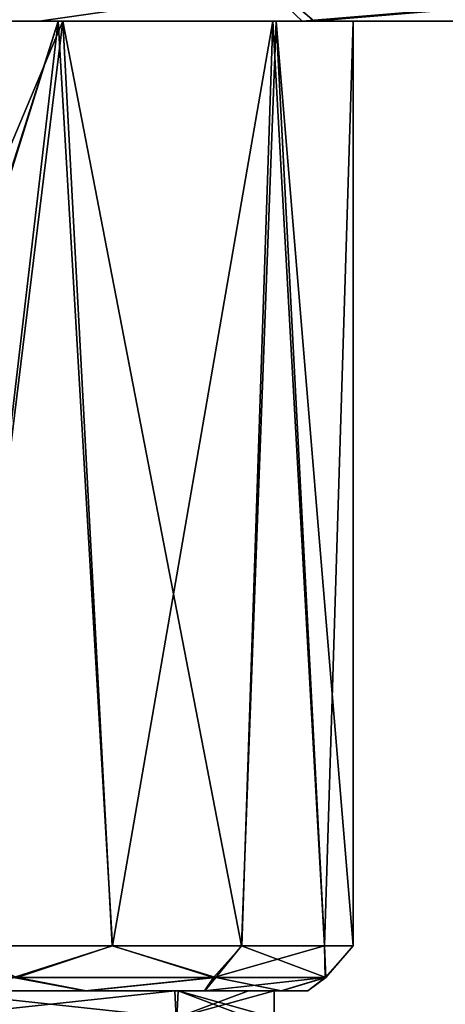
# Model space of a CAD drawing. Header units: metres. Extents: x -106 to 106, y -79 to 69.
# Tile 14 of 27: x -71 to -61, y 36 to 58. Entities that reach past the tile are written whole.
import ezdxf

# ---------------------------------------------------------------- set-up
doc = ezdxf.new("R2010")
doc.units = ezdxf.units.M
doc.layers.add('solid_21_422_010_000', color=7, linetype='CONTINUOUS')

msp = doc.modelspace()

# ---------------------------------------------------------------- linework, layer by layer
at = {"layer": 'solid_21_422_010_000'}
for points in [[(-76.598618, 58.332233, -29.267601), (-65.390884, 58.332233, -27.077475), (-76.591064, 57.599998, -27.499849)], [(-65.390884, 58.332233, -27.077475), (-70.457787, 57.599998, -26.827555), (-76.591064, 57.599998, -27.499849)], [(-65.208664, 58.332233, 27.001999), (-76.401382, 58.332233, 29.267601), (-76.239761, 57.599998, 27.498768)], [(-65.208664, 58.332233, 27.001999), (-76.239761, 57.599998, 27.498768), (-64.359787, 57.599998, 24.673994)], [(-65.390884, 58.332233, -27.077475), (-64.62719, 57.599998, -24.80377), (-70.457787, 57.599998, -26.827555)], [(-65.390884, 58.332233, -27.077475), (-55.874413, 58.332233, -20.765049), (-64.62719, 57.599998, -24.80377)], [(-55.734951, 58.332233, 20.625587), (-65.208664, 58.332233, 27.001999), (-64.359787, 57.599998, 24.673994)], [(-55.874413, 58.332233, -20.765049), (-55.073547, 57.599998, -17.237757), (-64.62719, 57.599998, -24.80377)], [(-55.734951, 58.332233, 20.625587), (-64.359787, 57.599998, 24.673994), (-54.880619, 57.599998, 16.995243)], [(-76.591064, 57.599998, -27.499849), (-70.457787, 57.599998, -26.827555), (-76.5438, 57.599998, -12.999927)], [(-70.038795, 57.599998, -11.279767), (-76.5438, 37.099998, -12.999927), (-76.5438, 57.599998, -12.999927)], [(-76.493652, 37.099998, -12.999998), (-76.5438, 37.099998, -12.999927), (-70.038795, 57.599998, -11.279767)], [(-70.038795, 57.599998, -11.279767), (-76.5438, 57.599998, -12.999927), (-70.457787, 57.599998, -26.827555)], [(-76.443504, 37.099998, -12.999877), (-76.493652, 37.099998, -12.999998), (-70.038795, 57.599998, -11.279767)], [(-72.438614, 37.099998, -12.349297), (-76.443504, 37.099998, -12.999877), (-70.038795, 57.599998, -11.279767)], [(-65.20163, 57.599998, 6.428631), (-64.359787, 57.599998, 24.673994), (-76.239761, 57.599998, 27.498768)], [(-69.928856, 57.599998, 11.21596), (-65.20163, 57.599998, 6.428631), (-76.239761, 57.599998, 27.498768)], [(-73.078804, 57.599998, 12.541361), (-69.928856, 57.599998, 11.21596), (-76.239761, 57.599998, 27.498768)], [(-72.458344, 51.599998, 12.355769), (-69.928856, 57.599998, 11.21596), (-73.078804, 57.599998, 12.541361)], [(-72.458344, 51.599998, 12.355769), (-72.450676, 37.099998, 12.353257), (-69.928856, 57.599998, 11.21596)], [(-72.450676, 37.099998, 12.353257), (-68.8396, 37.099998, 10.503248), (-69.928856, 57.599998, 11.21596)], [(-68.829346, 37.099998, -10.495762), (-72.438614, 37.099998, -12.349297), (-70.038795, 57.599998, -11.279767)], [(-70.038795, 57.599998, -11.279767), (-70.457787, 57.599998, -26.827555), (-64.62719, 57.599998, -24.80377)], [(-65.277405, 57.599998, -6.559944), (-70.038795, 57.599998, -11.279767), (-64.62719, 57.599998, -24.80377)], [(-68.829346, 37.099998, -10.495762), (-70.038795, 57.599998, -11.279767), (-65.277405, 57.599998, -6.559944)], [(-65.974724, 37.099998, 7.630111), (-65.20163, 57.599998, 6.428631), (-69.928856, 57.599998, 11.21596)], [(-68.8396, 37.099998, 10.503248), (-65.974724, 37.099998, 7.630111), (-69.928856, 57.599998, 11.21596)], [(-65.967278, 37.099998, -7.619828), (-68.829346, 37.099998, -10.495762), (-65.277405, 57.599998, -6.559944)], [(-65.974724, 37.099998, 7.630111), (-64.135124, 37.099998, 4.013719), (-65.20163, 57.599998, 6.428631)], [(-64.13121, 37.099998, -4.001642), (-65.967278, 37.099998, -7.619828), (-65.277405, 57.599998, -6.559944)], [(-63.500229, 57.599998, -0.069624), (-65.277405, 57.599998, -6.559944), (-64.62719, 57.599998, -24.80377)], [(-64.13121, 37.099998, -4.001642), (-65.277405, 57.599998, -6.559944), (-63.500229, 57.599998, -0.069624)], [(-65.20163, 57.599998, 6.428631), (-63.500229, 57.599998, -0.069624), (-64.359787, 57.599998, 24.673994)], [(-63.5, 37.099998, 0.006348), (-63.500229, 57.599998, -0.069624), (-65.20163, 57.599998, 6.428631)], [(-64.135124, 37.099998, 4.013719), (-63.5, 37.099998, 0.006348), (-65.20163, 57.599998, 6.428631)], [(-63.500229, 57.599998, -0.069624), (-64.62719, 57.599998, -24.80377), (-55.073547, 57.599998, -17.237757)], [(-55.073547, 57.599998, -17.237757), (-54.880619, 57.599998, 16.995243), (-64.359787, 57.599998, 24.673994)], [(-63.500229, 57.599998, -0.069624), (-55.073547, 57.599998, -17.237757), (-64.359787, 57.599998, 24.673994)], [(-63.5, 37.099998, 0.006348), (-64.13121, 37.099998, -4.001642), (-63.500229, 57.599998, -0.069624)], [(-70.948051, 36.392895, 11.430066), (-68.8396, 37.099998, 10.503248), (-72.450676, 37.099998, 12.353257)], [(-71.0252, 36.392895, -11.467219), (-72.438614, 37.099998, -12.349297), (-68.829346, 37.099998, -10.495762)], [(-66.591934, 36.392895, -7.956181), (-71.0252, 36.392895, -11.467219), (-68.829346, 37.099998, -10.495762)], [(-70.948051, 36.392895, 11.430066), (-66.538544, 36.392895, 7.889232), (-68.8396, 37.099998, 10.503248)], [(-66.538544, 36.392895, 7.889232), (-65.974724, 37.099998, 7.630111), (-68.8396, 37.099998, 10.503248)], [(-66.591934, 36.392895, -7.956181), (-68.829346, 37.099998, -10.495762), (-65.967278, 37.099998, -7.619828)], [(-66.591934, 36.392895, -7.956181), (-65.967278, 37.099998, -7.619828), (-64.13121, 37.099998, -4.001642)], [(-64.121086, 36.392895, -2.869323), (-66.591934, 36.392895, -7.956181), (-64.13121, 37.099998, -4.001642)], [(-66.538544, 36.392895, 7.889232), (-64.102028, 36.392895, 2.78584), (-65.974724, 37.099998, 7.630111)], [(-64.102028, 36.392895, 2.78584), (-64.135124, 37.099998, 4.013719), (-65.974724, 37.099998, 7.630111)], [(-64.102028, 36.392895, 2.78584), (-63.5, 37.099998, 0.006348), (-64.135124, 37.099998, 4.013719)], [(-64.121086, 36.392895, -2.869323), (-64.13121, 37.099998, -4.001642), (-63.5, 37.099998, 0.006348)], [(-64.102028, 36.392895, 2.78584), (-64.121086, 36.392895, -2.869323), (-63.5, 37.099998, 0.006348)], [(-71.0252, 36.392895, -11.467219), (-69.439354, 36.099998, -9.702055), (-72.809952, 36.099998, -11.417675)], [(-70.948051, 36.392895, 11.430066), (-72.75061, 36.099998, 11.39854), (-69.411873, 36.099998, 9.682145)], [(-66.591934, 36.392895, -7.956181), (-69.439354, 36.099998, -9.702055), (-71.0252, 36.392895, -11.467219)], [(-70.948051, 36.392895, 11.430066), (-69.411873, 36.099998, 9.682145), (-66.538544, 36.392895, 7.889232)], [(-66.591934, 36.392895, -7.956181), (-66.795677, 36.099998, -7.058057), (-69.439354, 36.099998, -9.702055)], [(-66.538544, 36.392895, 7.889232), (-69.411873, 36.099998, 9.682145), (-66.786263, 36.099998, 7.044813)], [(-64.121086, 36.392895, -2.869323), (-65.090523, 36.099998, -3.71578), (-66.795677, 36.099998, -7.058057)], [(-64.121086, 36.392895, -2.869323), (-66.795677, 36.099998, -7.058057), (-66.591934, 36.392895, -7.956181)], [(-66.538544, 36.392895, 7.889232), (-66.786263, 36.099998, 7.044813), (-65.084419, 36.099998, 3.696357)], [(-66.538544, 36.392895, 7.889232), (-65.084419, 36.099998, 3.696357), (-64.102028, 36.392895, 2.78584)], [(-64.121086, 36.392895, -2.869323), (-64.500046, 36.099998, -0.012979), (-65.090523, 36.099998, -3.71578)], [(-64.102028, 36.392895, 2.78584), (-65.084419, 36.099998, 3.696357), (-64.500046, 36.099998, -0.012979)], [(-64.102028, 36.392895, 2.78584), (-64.500046, 36.099998, -0.012979), (-64.121086, 36.392895, -2.869323)], [(-73.088142, 36.099998, -10.721335), (-67.450294, 36.099998, -6.684975), (-73.029007, 35.5, -10.702136)], [(-66.795677, 36.099998, -7.058057), (-67.450294, 36.099998, -6.684975), (-73.088142, 36.099998, -10.721335)], [(-69.439354, 36.099998, -9.702055), (-66.795677, 36.099998, -7.058057), (-73.088142, 36.099998, -10.721335)], [(-72.809952, 36.099998, -11.417675), (-69.439354, 36.099998, -9.702055), (-73.088142, 36.099998, -10.721335)], [(-67.450294, 36.099998, -6.684975), (-67.423309, 35.5, -6.648484), (-73.029007, 35.5, -10.702136)], [(-72.956963, 36.099998, 10.678503), (-73.015976, 35.5, 10.6981), (-67.405449, 35.5, 6.62384)], [(-67.378708, 36.099998, 6.587167), (-72.956963, 36.099998, 10.678503), (-67.405449, 35.5, 6.62384)], [(-69.411873, 36.099998, 9.682145), (-72.956963, 36.099998, 10.678503), (-67.378708, 36.099998, 6.587167)], [(-69.411873, 36.099998, 9.682145), (-72.75061, 36.099998, 11.39854), (-72.956963, 36.099998, 10.678503)], [(-66.786263, 36.099998, 7.044813), (-69.411873, 36.099998, 9.682145), (-67.378708, 36.099998, 6.587167)], [(-67.450294, 36.099998, -6.684975), (-65.818962, 36.099998, -3.535712), (-67.423309, 35.5, -6.648484)], [(-65.090523, 36.099998, -3.71578), (-65.818962, 36.099998, -3.535712), (-67.450294, 36.099998, -6.684975)], [(-66.795677, 36.099998, -7.058057), (-65.090523, 36.099998, -3.71578), (-67.450294, 36.099998, -6.684975)], [(-65.248299, 36.099998, -0.037912), (-65.248299, 35.5, -0.037912), (-67.423309, 35.5, -6.648484)], [(-65.818962, 36.099998, -3.535712), (-65.248299, 36.099998, -0.037912), (-67.423309, 35.5, -6.648484)], [(-67.378708, 36.099998, 6.587167), (-67.405449, 35.5, 6.62384), (-65.795372, 35.5, 3.463655)], [(-67.378708, 36.099998, 6.587167), (-65.795372, 35.5, 3.463655), (-65.248299, 35.5, -0.037912)], [(-67.378708, 36.099998, 6.587167), (-65.248299, 35.5, -0.037912), (-65.248299, 36.099998, -0.037912)], [(-65.084419, 36.099998, 3.696357), (-67.378708, 36.099998, 6.587167), (-65.248299, 36.099998, -0.037912)], [(-65.084419, 36.099998, 3.696357), (-66.786263, 36.099998, 7.044813), (-67.378708, 36.099998, 6.587167)], [(-64.500046, 36.099998, -0.012979), (-65.248299, 36.099998, -0.037912), (-65.818962, 36.099998, -3.535712)], [(-65.090523, 36.099998, -3.71578), (-64.500046, 36.099998, -0.012979), (-65.818962, 36.099998, -3.535712)], [(-64.500046, 36.099998, -0.012979), (-65.084419, 36.099998, 3.696357), (-65.248299, 36.099998, -0.037912)]]:
    msp.add_3dface(points, dxfattribs=at)

doc.saveas('drawing.dxf')
